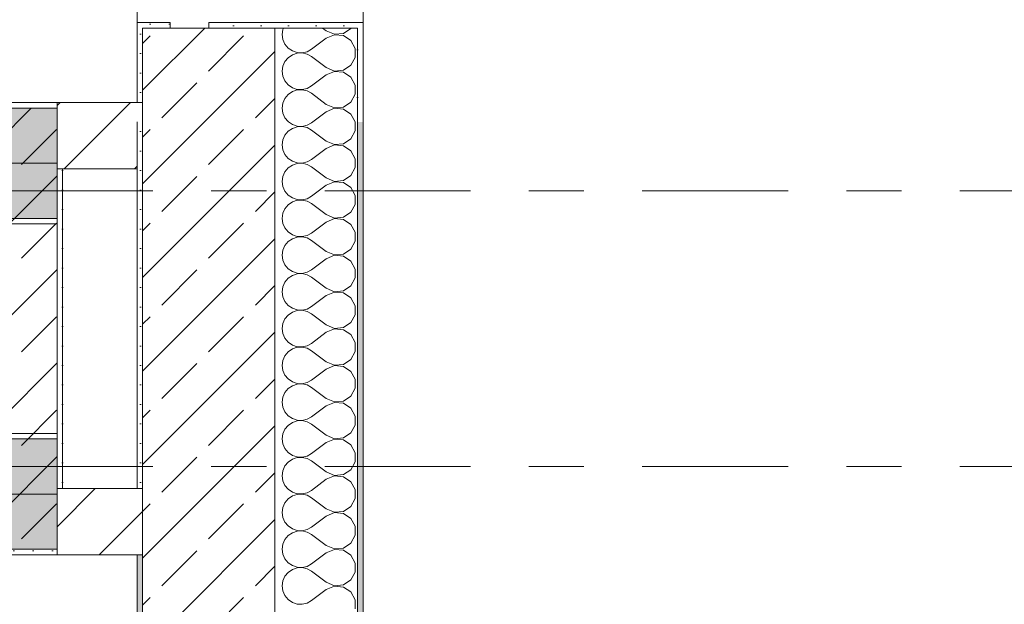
# Model space of a CAD drawing. Header units: metres. Extents: x -3.6 to 84.5, y -11 to 16.8.
# Tile 197 of 229: x 61.8 to 63.6, y 5.1 to 6.2. Entities that reach past the tile are written whole.
import ezdxf

# ---------------------------------------------------------------- set-up
doc = ezdxf.new("R2010")
doc.units = ezdxf.units.M
doc.header["$MEASUREMENT"] = 0
for name, pattern in [('Achse', [0.2, 0.1, -0.05, 0, -0.05]), ('Strichlinie doppelt', [0.546806, 0.264583, -0.105833, 0.070556, -0.105833]), ('Wipeout_Contour', [1, 0, -1])]:
    doc.linetypes.add(name, pattern=pattern)
for name, color, linetype in [('451 - Universal.Achsen Raster', 7, 'Continuous'), ('604 - Struktur.Wand Aussen', 7, 'Continuous'), ('605 - Struktur.Wand Innen', 7, 'Continuous'), ('607 - Struktur.Stütze', 7, 'Continuous'), ('608 - Struktur.Träger', 7, 'Continuous')]:
    doc.layers.add(name, color=color, linetype=linetype)
pattern_1 = [(45, (0, 0), (-0.08485281, 0.08485281), []), (45, (-0.04243, 0.04243), (-0.08485281, 0.08485281), [0.09, -0.03])]
pattern_2 = [(45, (0, 0), (-0.01767767, 0.01767767), [0, -0.025])]
pattern_3 = [(45, (0, 0), (-0.06363961, 0.06363961), [])]
pattern_4 = [(0, (0, 0), (0, 0.08660254), [0, -0.05]), (0, (0.025, 0.0433), (0, 0.08660254), [0, -0.05])]

# ---------------------------------------------------------------- blocks, each defined once
blk = doc.blocks.new('*X61')
at = {"layer": '604 - Struktur.Wand Aussen', "color": 7, "linetype": 'Continuous', "lineweight": 5}
for p, q in [((62.2896, 6.1424), (62.2884, 6.1333)), ((62.2884, 6.1333), (62.2896, 6.1242)), ((62.2908, 6.145), (62.2896, 6.1424)), ((62.3684, 6.14), (62.3617, 6.145)), ((62.3684, 6.14), (62.3833, 6.1337)), ((62.3833, 6.133), (62.3684, 6.1267)), ((62.3833, 6.1337), (62.3995, 6.1352)), ((62.3995, 6.1314), (62.3833, 6.133)), ((62.3995, 6.1352), (62.413, 6.1442)), ((62.413, 6.1224), (62.3995, 6.1314)), ((62.413, 6.1442), (62.4134, 6.145)), ((62.2896, 6.1242), (62.2933, 6.1158)), ((62.2933, 6.1158), (62.2992, 6.1087)), ((62.3684, 6.1267), (62.3417, 6.1067)), ((62.4207, 6.1081), (62.413, 6.1224)), ((62.2992, 6.1087), (62.3068, 6.1035)), ((62.3068, 6.0965), (62.2992, 6.0913)), ((62.3068, 6.1035), (62.3155, 6.1006)), ((62.3155, 6.0994), (62.3068, 6.0965)), ((62.3155, 6.1006), (62.3247, 6.1001)), ((62.3247, 6.0999), (62.3155, 6.0994)), ((62.3247, 6.1001), (62.3336, 6.1022)), ((62.3336, 6.0978), (62.3247, 6.0999)), ((62.3336, 6.1022), (62.3417, 6.1067)), ((62.3417, 6.0933), (62.3336, 6.0978)), ((62.3684, 6.0733), (62.3417, 6.0933)), ((62.4207, 6.0919), (62.4207, 6.1081)), ((62.2896, 6.0758), (62.2884, 6.0667)), ((62.2933, 6.0842), (62.2896, 6.0758)), ((62.2992, 6.0913), (62.2933, 6.0842)), ((62.3995, 6.0686), (62.413, 6.0776)), ((62.413, 6.0776), (62.4207, 6.0919)), ((62.2884, 6.0667), (62.2896, 6.0576)), ((62.2896, 6.0576), (62.2933, 6.0491)), ((62.3684, 6.06), (62.3417, 6.04)), ((62.3684, 6.0733), (62.3833, 6.067)), ((62.3833, 6.0663), (62.3684, 6.06)), ((62.3833, 6.067), (62.3995, 6.0686)), ((62.3995, 6.0648), (62.3833, 6.0663)), ((62.413, 6.0558), (62.3995, 6.0648)), ((62.2933, 6.0491), (62.2992, 6.0421)), ((62.2992, 6.0421), (62.3068, 6.0369)), ((62.3336, 6.0355), (62.3417, 6.04)), ((62.4207, 6.0415), (62.413, 6.0558)), ((62.4207, 6.0252), (62.4207, 6.0415)), ((62.2992, 6.0246), (62.2933, 6.0175)), ((62.3068, 6.0298), (62.2992, 6.0246)), ((62.3068, 6.0369), (62.3155, 6.0339)), ((62.3155, 6.0328), (62.3068, 6.0298)), ((62.3155, 6.0339), (62.3247, 6.0335)), ((62.3247, 6.0332), (62.3155, 6.0328)), ((62.3247, 6.0335), (62.3336, 6.0355)), ((62.3336, 6.0311), (62.3247, 6.0332)), ((62.3417, 6.0267), (62.3336, 6.0311)), ((62.3684, 6.0067), (62.3417, 6.0267)), ((62.413, 6.0109), (62.4207, 6.0252)), ((62.2896, 6.0091), (62.2884, 6)), ((62.2933, 6.0175), (62.2896, 6.0091)), ((62.3684, 6.0067), (62.3833, 6.0004)), ((62.3995, 6.0019), (62.413, 6.0109)), ((62.2884, 6), (62.2896, 5.9909)), ((62.2896, 5.9909), (62.2933, 5.9825)), ((62.3684, 5.9933), (62.3439, 5.975)), ((62.3833, 5.9996), (62.3684, 5.9933)), ((62.3833, 6.0004), (62.3995, 6.0019)), ((62.3995, 5.9981), (62.3833, 5.9996)), ((62.413, 5.9891), (62.3995, 5.9981)), ((62.4206, 5.975), (62.413, 5.9891)), ((62.2933, 5.9825), (62.2992, 5.9754)), ((62.2992, 5.9754), (62.2998, 5.975))]:
    blk.add_line(p, q, dxfattribs=at)
blk = doc.blocks.new('*X118')
at = {"layer": '604 - Struktur.Wand Aussen', "color": 7, "linetype": 'Continuous', "lineweight": 5}
for p, q in [((62.2998, 5.975), (62.3068, 5.9702)), ((62.3068, 5.9702), (62.3155, 5.9672)), ((62.3155, 5.9672), (62.3247, 5.9668)), ((62.3247, 5.9668), (62.3336, 5.9689)), ((62.3336, 5.9689), (62.3417, 5.9733)), ((62.3439, 5.975), (62.3417, 5.9733)), ((62.4207, 5.9748), (62.4206, 5.975)), ((62.4207, 5.9585), (62.4207, 5.9748)), ((62.2933, 5.9509), (62.2896, 5.9424)), ((62.2992, 5.9579), (62.2933, 5.9509)), ((62.3068, 5.9631), (62.2992, 5.9579)), ((62.3155, 5.9661), (62.3068, 5.9631)), ((62.3247, 5.9665), (62.3155, 5.9661)), ((62.3336, 5.9645), (62.3247, 5.9665)), ((62.3417, 5.96), (62.3336, 5.9645)), ((62.3684, 5.94), (62.3417, 5.96)), ((62.413, 5.9442), (62.4207, 5.9585)), ((62.2896, 5.9424), (62.2884, 5.9333)), ((62.2884, 5.9333), (62.2896, 5.9242)), ((62.3684, 5.94), (62.3833, 5.9337)), ((62.3833, 5.933), (62.3684, 5.9267)), ((62.3833, 5.9337), (62.3995, 5.9352)), ((62.3995, 5.9314), (62.3833, 5.933)), ((62.3995, 5.9352), (62.413, 5.9442)), ((62.413, 5.9224), (62.3995, 5.9314)), ((62.2896, 5.9242), (62.2933, 5.9158)), ((62.2933, 5.9158), (62.2992, 5.9087)), ((62.3684, 5.9267), (62.3417, 5.9067)), ((62.4207, 5.9081), (62.413, 5.9224)), ((62.2992, 5.9087), (62.3068, 5.9035)), ((62.3068, 5.8965), (62.2992, 5.8913)), ((62.3068, 5.9035), (62.3155, 5.9006)), ((62.3155, 5.8994), (62.3068, 5.8965)), ((62.3155, 5.9006), (62.3247, 5.9001)), ((62.3247, 5.8999), (62.3155, 5.8994)), ((62.3247, 5.9001), (62.3336, 5.9022)), ((62.3336, 5.8978), (62.3247, 5.8999)), ((62.3336, 5.9022), (62.3417, 5.9067)), ((62.3417, 5.8933), (62.3336, 5.8978)), ((62.4207, 5.8919), (62.4207, 5.9081)), ((62.2933, 5.8842), (62.2896, 5.8758)), ((62.2992, 5.8913), (62.2933, 5.8842)), ((62.3684, 5.8733), (62.3417, 5.8933)), ((62.3995, 5.8686), (62.413, 5.8776)), ((62.413, 5.8776), (62.4207, 5.8919)), ((62.2896, 5.8758), (62.2884, 5.8667)), ((62.2884, 5.8667), (62.2896, 5.8576)), ((62.3684, 5.86), (62.3417, 5.84)), ((62.3684, 5.8733), (62.3833, 5.867)), ((62.3833, 5.8663), (62.3684, 5.86)), ((62.3833, 5.867), (62.3995, 5.8686)), ((62.3995, 5.8648), (62.3833, 5.8663)), ((62.413, 5.8558), (62.3995, 5.8648)), ((62.2896, 5.8576), (62.2933, 5.8491)), ((62.2933, 5.8491), (62.2992, 5.8421)), ((62.2992, 5.8421), (62.3068, 5.8369)), ((62.4207, 5.8415), (62.413, 5.8558)), ((62.2992, 5.8246), (62.2933, 5.8175)), ((62.3068, 5.8298), (62.2992, 5.8246)), ((62.3068, 5.8369), (62.3155, 5.8339)), ((62.3155, 5.8328), (62.3068, 5.8298)), ((62.3155, 5.8339), (62.3247, 5.8335)), ((62.3247, 5.8332), (62.3155, 5.8328)), ((62.3247, 5.8335), (62.3336, 5.8355)), ((62.3336, 5.8311), (62.3247, 5.8332)), ((62.3336, 5.8355), (62.3417, 5.84)), ((62.3417, 5.8267), (62.3336, 5.8311)), ((62.3684, 5.8067), (62.3417, 5.8267)), ((62.413, 5.8109), (62.4207, 5.8252)), ((62.4207, 5.8252), (62.4207, 5.8415)), ((62.2896, 5.8091), (62.2884, 5.8)), ((62.2933, 5.8175), (62.2896, 5.8091)), ((62.3684, 5.8067), (62.3833, 5.8004)), ((62.3995, 5.8019), (62.413, 5.8109)), ((62.2884, 5.8), (62.2896, 5.7909)), ((62.2896, 5.7909), (62.2933, 5.7825)), ((62.3684, 5.7933), (62.3417, 5.7733)), ((62.3833, 5.7996), (62.3684, 5.7933)), ((62.3833, 5.8004), (62.3995, 5.8019)), ((62.3995, 5.7981), (62.3833, 5.7996)), ((62.413, 5.7891), (62.3995, 5.7981)), ((62.4207, 5.7748), (62.413, 5.7891)), ((62.2933, 5.7825), (62.2992, 5.7754)), ((62.2992, 5.7754), (62.3068, 5.7702)), ((62.3336, 5.7689), (62.3417, 5.7733)), ((62.4207, 5.7585), (62.4207, 5.7748)), ((62.2992, 5.7579), (62.2933, 5.7509)), ((62.3068, 5.7631), (62.2992, 5.7579)), ((62.3068, 5.7702), (62.3155, 5.7672)), ((62.3155, 5.7661), (62.3068, 5.7631)), ((62.3155, 5.7672), (62.3247, 5.7668)), ((62.3247, 5.7665), (62.3155, 5.7661)), ((62.3247, 5.7668), (62.3336, 5.7689)), ((62.3336, 5.7645), (62.3247, 5.7665)), ((62.3417, 5.76), (62.3336, 5.7645)), ((62.3684, 5.74), (62.3417, 5.76)), ((62.413, 5.7442), (62.4207, 5.7585)), ((62.2896, 5.7424), (62.2884, 5.7333)), ((62.2933, 5.7509), (62.2896, 5.7424)), ((62.3684, 5.74), (62.3833, 5.7337)), ((62.3833, 5.7337), (62.3995, 5.7352)), ((62.3995, 5.7352), (62.413, 5.7442)), ((62.2884, 5.7333), (62.2896, 5.7242)), ((62.2896, 5.7242), (62.2933, 5.7158)), ((62.3684, 5.7267), (62.3417, 5.7067)), ((62.3833, 5.733), (62.3684, 5.7267)), ((62.3995, 5.7314), (62.3833, 5.733)), ((62.413, 5.7224), (62.3995, 5.7314)), ((62.4207, 5.7081), (62.413, 5.7224)), ((62.2933, 5.7158), (62.2992, 5.7087)), ((62.2992, 5.7087), (62.3068, 5.7035)), ((62.3068, 5.7035), (62.3155, 5.7006)), ((62.3155, 5.6994), (62.3068, 5.6965)), ((62.3155, 5.7006), (62.3247, 5.7001)), ((62.3247, 5.6999), (62.3155, 5.6994)), ((62.3247, 5.7001), (62.3336, 5.7022)), ((62.3336, 5.6978), (62.3247, 5.6999)), ((62.3336, 5.7022), (62.3417, 5.7067)), ((62.4207, 5.6919), (62.4207, 5.7081)), ((62.2933, 5.6842), (62.2896, 5.6758)), ((62.2992, 5.6913), (62.2933, 5.6842)), ((62.3068, 5.6965), (62.2992, 5.6913)), ((62.3417, 5.6933), (62.3336, 5.6978)), ((62.3684, 5.6733), (62.3417, 5.6933)), ((62.413, 5.6776), (62.4207, 5.6919)), ((62.2896, 5.6758), (62.2884, 5.6667)), ((62.2884, 5.6667), (62.2896, 5.6576)), ((62.3684, 5.6733), (62.3833, 5.667)), ((62.3833, 5.6663), (62.3684, 5.66)), ((62.3833, 5.667), (62.3995, 5.6686)), ((62.3995, 5.6648), (62.3833, 5.6663)), ((62.3995, 5.6686), (62.413, 5.6776)), ((62.413, 5.6558), (62.3995, 5.6648)), ((62.2896, 5.6576), (62.2933, 5.6491)), ((62.2933, 5.6491), (62.2992, 5.6421)), ((62.3684, 5.66), (62.3417, 5.64)), ((62.4207, 5.6415), (62.413, 5.6558)), ((62.2992, 5.6421), (62.3068, 5.6369)), ((62.3068, 5.6298), (62.2992, 5.6246)), ((62.3068, 5.6369), (62.3155, 5.6339)), ((62.3155, 5.6328), (62.3068, 5.6298)), ((62.3155, 5.6339), (62.3247, 5.6335)), ((62.3247, 5.6332), (62.3155, 5.6328)), ((62.3247, 5.6335), (62.3336, 5.6355)), ((62.3336, 5.6311), (62.3247, 5.6332)), ((62.3336, 5.6355), (62.3417, 5.64)), ((62.3417, 5.6267), (62.3336, 5.6311)), ((62.4207, 5.6252), (62.4207, 5.6415)), ((62.2933, 5.6175), (62.2896, 5.6091)), ((62.2992, 5.6246), (62.2933, 5.6175)), ((62.3684, 5.6067), (62.3417, 5.6267)), ((62.3995, 5.6019), (62.413, 5.6109)), ((62.413, 5.6109), (62.4207, 5.6252)), ((62.2896, 5.6091), (62.2884, 5.6)), ((62.2884, 5.6), (62.2896, 5.5909)), ((62.3684, 5.5933), (62.3417, 5.5733)), ((62.3684, 5.6067), (62.3833, 5.6004)), ((62.3833, 5.5996), (62.3684, 5.5933)), ((62.3833, 5.6004), (62.3995, 5.6019)), ((62.3995, 5.5981), (62.3833, 5.5996)), ((62.413, 5.5891), (62.3995, 5.5981)), ((62.2896, 5.5909), (62.2933, 5.5825)), ((62.2933, 5.5825), (62.2992, 5.5754)), ((62.2992, 5.5754), (62.3068, 5.5702)), ((62.4207, 5.5748), (62.413, 5.5891)), ((62.4207, 5.5585), (62.4207, 5.5748)), ((62.2992, 5.5579), (62.2933, 5.5509)), ((62.3068, 5.5631), (62.2992, 5.5579)), ((62.3068, 5.5702), (62.3155, 5.5672)), ((62.3155, 5.5661), (62.3068, 5.5631)), ((62.3155, 5.5672), (62.3247, 5.5668)), ((62.3247, 5.5665), (62.3155, 5.5661)), ((62.3247, 5.5668), (62.3336, 5.5689)), ((62.3336, 5.5645), (62.3247, 5.5665)), ((62.3336, 5.5689), (62.3417, 5.5733)), ((62.3417, 5.56), (62.3336, 5.5645)), ((62.3684, 5.54), (62.3417, 5.56)), ((62.413, 5.5442), (62.4207, 5.5585)), ((62.2896, 5.5424), (62.2884, 5.5333)), ((62.2933, 5.5509), (62.2896, 5.5424)), ((62.3684, 5.54), (62.3833, 5.5337)), ((62.3995, 5.5352), (62.413, 5.5442)), ((62.2884, 5.5333), (62.2896, 5.5242)), ((62.2896, 5.5242), (62.2933, 5.5158)), ((62.3684, 5.5267), (62.3417, 5.5067)), ((62.3833, 5.533), (62.3684, 5.5267)), ((62.3833, 5.5337), (62.3995, 5.5352)), ((62.3995, 5.5314), (62.3833, 5.533)), ((62.413, 5.5224), (62.3995, 5.5314)), ((62.4207, 5.5081), (62.413, 5.5224)), ((62.2933, 5.5158), (62.2992, 5.5087)), ((62.2992, 5.5087), (62.3068, 5.5035)), ((62.3068, 5.5035), (62.3155, 5.5006)), ((62.3336, 5.5022), (62.3417, 5.5067)), ((62.4207, 5.4919), (62.4207, 5.5081)), ((62.2992, 5.4913), (62.2933, 5.4842)), ((62.3068, 5.4965), (62.2992, 5.4913)), ((62.3155, 5.4994), (62.3068, 5.4965)), ((62.3155, 5.5006), (62.3247, 5.5001)), ((62.3247, 5.4999), (62.3155, 5.4994)), ((62.3247, 5.5001), (62.3336, 5.5022)), ((62.3336, 5.4978), (62.3247, 5.4999)), ((62.3417, 5.4933), (62.3336, 5.4978)), ((62.3684, 5.4733), (62.3417, 5.4933)), ((62.413, 5.4776), (62.4207, 5.4919)), ((62.2896, 5.4758), (62.2884, 5.4667)), ((62.2884, 5.4667), (62.2896, 5.4576)), ((62.2933, 5.4842), (62.2896, 5.4758)), ((62.3684, 5.4733), (62.3833, 5.467)), ((62.3833, 5.467), (62.3995, 5.4686)), ((62.3995, 5.4686), (62.413, 5.4776)), ((62.2896, 5.4576), (62.2933, 5.4491)), ((62.2933, 5.4491), (62.2992, 5.4421)), ((62.3684, 5.46), (62.3417, 5.44)), ((62.3833, 5.4663), (62.3684, 5.46)), ((62.3995, 5.4648), (62.3833, 5.4663)), ((62.413, 5.4558), (62.3995, 5.4648)), ((62.4207, 5.4415), (62.413, 5.4558)), ((62.2992, 5.4421), (62.3068, 5.4369)), ((62.3068, 5.4369), (62.3155, 5.4339)), ((62.3155, 5.4328), (62.3068, 5.4298)), ((62.3155, 5.4339), (62.3247, 5.4335)), ((62.3247, 5.4332), (62.3155, 5.4328)), ((62.3247, 5.4335), (62.3336, 5.4355)), ((62.3336, 5.4311), (62.3247, 5.4332)), ((62.3336, 5.4355), (62.3417, 5.44)), ((62.3417, 5.4267), (62.3336, 5.4311)), ((62.4207, 5.4252), (62.4207, 5.4415)), ((62.2933, 5.4175), (62.2896, 5.4091)), ((62.2992, 5.4246), (62.2933, 5.4175)), ((62.3068, 5.4298), (62.2992, 5.4246)), ((62.3684, 5.4067), (62.3417, 5.4267)), ((62.413, 5.4109), (62.4207, 5.4252)), ((62.2896, 5.4091), (62.2884, 5.4)), ((62.2884, 5.4), (62.2896, 5.3909)), ((62.3684, 5.4067), (62.3833, 5.4004)), ((62.3833, 5.3996), (62.3684, 5.3933)), ((62.3833, 5.4004), (62.3995, 5.4019)), ((62.3995, 5.3981), (62.3833, 5.3996)), ((62.3995, 5.4019), (62.413, 5.4109)), ((62.413, 5.3891), (62.3995, 5.3981)), ((62.2896, 5.3909), (62.2933, 5.3825)), ((62.2933, 5.3825), (62.2992, 5.3754)), ((62.3684, 5.3933), (62.3417, 5.3733)), ((62.4207, 5.3748), (62.413, 5.3891)), ((62.2992, 5.3754), (62.3068, 5.3702)), ((62.3068, 5.3631), (62.2992, 5.3579)), ((62.3068, 5.3702), (62.3155, 5.3672)), ((62.3155, 5.3661), (62.3068, 5.3631)), ((62.3155, 5.3672), (62.3247, 5.3668)), ((62.3247, 5.3665), (62.3155, 5.3661)), ((62.3247, 5.3668), (62.3336, 5.3689)), ((62.3336, 5.3645), (62.3247, 5.3665)), ((62.3336, 5.3689), (62.3417, 5.3733)), ((62.3417, 5.36), (62.3336, 5.3645)), ((62.3684, 5.34), (62.3417, 5.36)), ((62.4207, 5.3585), (62.4207, 5.3748)), ((62.2896, 5.3424), (62.2884, 5.3333)), ((62.2933, 5.3509), (62.2896, 5.3424)), ((62.2992, 5.3579), (62.2933, 5.3509)), ((62.3995, 5.3352), (62.413, 5.3442)), ((62.413, 5.3442), (62.4207, 5.3585)), ((62.2884, 5.3333), (62.2896, 5.3242)), ((62.2896, 5.3242), (62.2933, 5.3158)), ((62.3684, 5.3267), (62.3417, 5.3067)), ((62.3684, 5.34), (62.3833, 5.3337)), ((62.3833, 5.333), (62.3684, 5.3267)), ((62.3833, 5.3337), (62.3995, 5.3352)), ((62.3995, 5.3314), (62.3833, 5.333)), ((62.413, 5.3224), (62.3995, 5.3314)), ((62.2933, 5.3158), (62.2992, 5.3087)), ((62.2992, 5.3087), (62.3068, 5.3035)), ((62.3336, 5.3022), (62.3417, 5.3067)), ((62.4207, 5.3081), (62.413, 5.3224)), ((62.4207, 5.2919), (62.4207, 5.3081)), ((62.2992, 5.2913), (62.2933, 5.2842)), ((62.3068, 5.2965), (62.2992, 5.2913)), ((62.3068, 5.3035), (62.3155, 5.3006)), ((62.3155, 5.2994), (62.3068, 5.2965)), ((62.3155, 5.3006), (62.3247, 5.3001)), ((62.3247, 5.2999), (62.3155, 5.2994)), ((62.3247, 5.3001), (62.3336, 5.3022)), ((62.3336, 5.2978), (62.3247, 5.2999)), ((62.3417, 5.2933), (62.3336, 5.2978)), ((62.3684, 5.2733), (62.3417, 5.2933)), ((62.413, 5.2776), (62.4207, 5.2919)), ((62.2896, 5.2758), (62.2884, 5.2667)), ((62.2933, 5.2842), (62.2896, 5.2758)), ((62.3684, 5.2733), (62.3833, 5.267)), ((62.3995, 5.2686), (62.413, 5.2776)), ((62.2884, 5.2667), (62.2896, 5.2576)), ((62.2896, 5.2576), (62.2933, 5.2491)), ((62.3684, 5.26), (62.3417, 5.24)), ((62.3833, 5.2663), (62.3684, 5.26)), ((62.3833, 5.267), (62.3995, 5.2686)), ((62.3995, 5.2648), (62.3833, 5.2663)), ((62.413, 5.2558), (62.3995, 5.2648)), ((62.4207, 5.2415), (62.413, 5.2558)), ((62.2933, 5.2491), (62.2992, 5.2421)), ((62.2992, 5.2421), (62.3068, 5.2369)), ((62.3068, 5.2369), (62.3155, 5.2339)), ((62.3247, 5.2335), (62.3336, 5.2355)), ((62.3336, 5.2355), (62.3417, 5.24)), ((62.4207, 5.2252), (62.4207, 5.2415)), ((62.2933, 5.2175), (62.2896, 5.2091)), ((62.2992, 5.2246), (62.2933, 5.2175)), ((62.3068, 5.2298), (62.2992, 5.2246)), ((62.3155, 5.2328), (62.3068, 5.2298)), ((62.3155, 5.2339), (62.3247, 5.2335)), ((62.3247, 5.2332), (62.3155, 5.2328)), ((62.3336, 5.2311), (62.3247, 5.2332)), ((62.3417, 5.2267), (62.3336, 5.2311)), ((62.3684, 5.2067), (62.3417, 5.2267)), ((62.413, 5.2109), (62.4207, 5.2252)), ((62.2896, 5.2091), (62.2884, 5.2)), ((62.2884, 5.2), (62.2896, 5.1909)), ((62.3684, 5.2067), (62.3833, 5.2004)), ((62.3833, 5.1996), (62.3684, 5.1933)), ((62.3833, 5.2004), (62.3995, 5.2019)), ((62.3995, 5.1981), (62.3833, 5.1996)), ((62.3995, 5.2019), (62.413, 5.2109)), ((62.2896, 5.1909), (62.2933, 5.1825)), ((62.2933, 5.1825), (62.2992, 5.1754)), ((62.3684, 5.1933), (62.3417, 5.1733)), ((62.413, 5.1891), (62.3995, 5.1981)), ((62.4207, 5.1748), (62.413, 5.1891)), ((62.2992, 5.1754), (62.3068, 5.1702)), ((62.3068, 5.1631), (62.2992, 5.1579)), ((62.3068, 5.1702), (62.3155, 5.1672)), ((62.3155, 5.1661), (62.3068, 5.1631)), ((62.3155, 5.1672), (62.3247, 5.1668)), ((62.3247, 5.1665), (62.3155, 5.1661)), ((62.3247, 5.1668), (62.3336, 5.1689)), ((62.3336, 5.1645), (62.3247, 5.1665)), ((62.3336, 5.1689), (62.3417, 5.1733)), ((62.3417, 5.16), (62.3336, 5.1645)), ((62.4207, 5.1585), (62.4207, 5.1748)), ((62.2933, 5.1509), (62.2896, 5.1424)), ((62.2992, 5.1579), (62.2933, 5.1509)), ((62.3684, 5.14), (62.3417, 5.16)), ((62.413, 5.1442), (62.4207, 5.1585)), ((62.2896, 5.1424), (62.2884, 5.1333)), ((62.2884, 5.1333), (62.2896, 5.1242)), ((62.3684, 5.14), (62.3833, 5.1337)), ((62.3833, 5.133), (62.3684, 5.1267)), ((62.3833, 5.1337), (62.3995, 5.1352)), ((62.3995, 5.1314), (62.3833, 5.133)), ((62.3995, 5.1352), (62.413, 5.1442)), ((62.413, 5.1224), (62.3995, 5.1314)), ((62.2896, 5.1242), (62.2933, 5.1158)), ((62.2933, 5.1158), (62.2992, 5.1087)), ((62.3684, 5.1267), (62.3417, 5.1067)), ((62.4207, 5.1081), (62.413, 5.1224)), ((62.2992, 5.1087), (62.3068, 5.1035)), ((62.3068, 5.1035), (62.3155, 5.1006)), ((62.3155, 5.1006), (62.3247, 5.1001)), ((62.3247, 5.1001), (62.3336, 5.1022)), ((62.3336, 5.1022), (62.3417, 5.1067)), ((62.4207, 5.0919), (62.4207, 5.1081))]:
    blk.add_line(p, q, dxfattribs=at)

msp = doc.modelspace()

# ---------------------------------------------------------------- hatches: boundary and pattern name
at = {"layer": '604 - Struktur.Wand Aussen', "linetype": 'Continuous', "lineweight": 0, "true_color": 0x000000}
h = msp.add_hatch(dxfattribs=at)
h.set_pattern_fill('Gips_0001', color=18, style=0, pattern_type=2)
h.set_pattern_definition(pattern_2)
h.paths.add_polyline_path([(62.025, 6.145), (62.035, 6.145), (62.085, 6.145), (62.085, 6.155), (62.025, 6.155)])
h = msp.add_hatch(dxfattribs=at)
h.set_pattern_fill('Verputz_0001', color=18, style=0, pattern_type=2)
h.set_pattern_definition(pattern_4)
h.paths.add_polyline_path([(62.435, 6.155), (62.155, 6.155), (62.155, 6.145), (62.425, 6.145), (62.435, 6.145)])
h = msp.add_hatch(dxfattribs=at)
h.set_pattern_fill('Verputz_0001', color=18, style=0, pattern_type=2)
h.set_pattern_definition(pattern_4)
h.paths.add_polyline_path([(62.435, 6.145), (62.425, 6.145), (62.425, 5.975), (62.435, 5.975)])
h = msp.add_hatch(dxfattribs=at)
h.set_pattern_fill('Verputz_0001', color=18, style=0, pattern_type=2)
h.set_pattern_definition(pattern_4)
h.paths.add_polyline_path([(62.435, 5.975), (62.425, 5.975), (62.425, -0.145), (62.435, -0.145)])
at = {"layer": '607 - Struktur.Stütze', "linetype": 'Continuous', "lineweight": 0, "true_color": 0x000000}
h = msp.add_hatch(dxfattribs=at)
h.set_pattern_fill('Gips_0001', color=18, style=0, pattern_type=2)
h.set_pattern_definition(pattern_2)
h.paths.add_polyline_path([(61.88, 6.01), (61.57, 6.01), (61.57, 5.19), (61.88, 5.19), (61.88, 5.2), (61.58, 5.2), (61.58, 6), (61.88, 6)])
h = msp.add_hatch(dxfattribs=at)
h.set_pattern_fill('Beton__Stahlbeton_0001', color=18, style=0, pattern_type=2)
h.set_pattern_definition(pattern_1)
h.paths.add_polyline_path([(61.58, 5.2), (61.88, 5.2), (61.88, 6), (61.58, 6)])
h = msp.add_hatch(dxfattribs=at)
h.set_pattern_fill('Gips_0001', color=18, style=0, pattern_type=2)
h.set_pattern_definition(pattern_2)
h.paths.add_polyline_path([(61.88, 5.31), (61.89, 5.31), (61.89, 5.89), (61.88, 5.89)])

# ---------------------------------------------------------------- linework, layer by layer
at = {"layer": '451 - Universal.Achsen Raster', "color": 160, "linetype": 'Strichlinie doppelt', "lineweight": 9, "true_color": 0x3232ff}
for p, q in [((64.935, 5.85), (-3.175, 5.85)), ((64.935, 5.35), (-3.175, 5.35))]:
    msp.add_line(p, q, dxfattribs=at)
at = {"layer": '604 - Struktur.Wand Aussen', "color": 7, "linetype": 'Continuous', "lineweight": 13}
for p, q in [((62.025, 7.925), (62.025, 6.155)), ((62.435, 6.155), (62.435, 7.925)), ((62.035, 6.145), (62.085, 6.145)), ((62.155, 6.145), (62.085, 6.145)), ((62.275, 5.975), (62.275, 6.145)), ((62.275, 0.245), (62.275, 5.975))]:
    msp.add_line(p, q, dxfattribs=at)
at = {"layer": '604 - Struktur.Wand Aussen', "color": 7, "linetype": 'Continuous', "lineweight": 5}
for p, q in [((62.085, 6.155), (62.025, 6.155)), ((62.025, 6.145), (62.025, 6.155)), ((62.085, 6.145), (62.085, 6.155)), ((62.155, 6.155), (62.435, 6.155)), ((62.155, 6.145), (62.155, 6.155)), ((62.435, 6.145), (62.435, 6.155)), ((62.425, 6.145), (62.155, 6.145)), ((62.425, 5.975), (62.425, 6.145)), ((62.425, -0.005), (62.425, 5.975))]:
    msp.add_line(p, q, dxfattribs=at)
at = {"layer": '604 - Struktur.Wand Aussen', "color": 7, "linetype": 'Continuous', "lineweight": 5, "flags": 128}
for points in [[(62.435, 5.975), (62.435, 6.145)], [(62.435, -0.145), (62.435, 5.975)]]:
    msp.add_lwpolyline(points, dxfattribs=at)
at = {"layer": '607 - Struktur.Stütze', "color": 7, "linetype": 'Continuous', "lineweight": 5, "flags": 128}
for points in [[(61.88, 6.01), (61.57, 6.01), (61.57, 5.19), (61.88, 5.19)], [(61.89, 5.31), (61.89, 5.89)]]:
    msp.add_lwpolyline(points, dxfattribs=at)
at = {"layer": '607 - Struktur.Stütze', "color": 7, "linetype": 'Continuous', "lineweight": 13, "flags": 128}
msp.add_lwpolyline([(61.58, 5.2), (61.88, 5.2), (61.88, 6), (61.58, 6)], close=True, dxfattribs=at)
at = {"layer": '608 - Struktur.Träger', "color": 7, "linetype": 'Continuous', "lineweight": 13}
for p, q in [((0.38, 5.79), (61.88, 5.79)), ((0.38, 5.41), (61.88, 5.41)), ((61.88, 5.4), (61.57, 5.4))]:
    msp.add_line(p, q, dxfattribs=at)
at = {"layer": '608 - Struktur.Träger', "color": 7, "linetype": 'Continuous', "lineweight": 13, "flags": 128}
msp.add_lwpolyline([(61.88, 5.8), (61.57, 5.8), (58.205, 5.8), (58.065, 5.8), (54.69, 5.8), (54.37, 5.8), (51.005, 5.8), (50.86, 5.8), (47.49, 5.8), (47.17, 5.8)], dxfattribs=at)

# ---------------------------------------------------------------- block references
at = {"layer": '604 - Struktur.Wand Aussen', "color": 7, "lineweight": 18}
for name in ['*X61', '*X118']:
    msp.add_blockref(name, (0, 0), dxfattribs=at)

# ---------------------------------------------------------------- wipeouts: each hides what was drawn before it
at = {"color": 254, "linetype": 'Wipeout_Contour', "lineweight": 0, "ltscale": 249.2832}
msp.add_wipeout([(62.025, 6.01), (62.025, 5.975), (62.035, 5.975), (62.035, 6.01)], dxfattribs=at).dxf.layer = '605 - Struktur.Wand Innen'
at = {"color": 254, "linetype": 'Wipeout_Contour', "lineweight": 0, "ltscale": 249.015162}
msp.add_wipeout([(62.025, 5.31), (62.025, 5.19), (62.035, 5.19), (62.035, 5.31)], dxfattribs=at).dxf.layer = '605 - Struktur.Wand Innen'

# ---------------------------------------------------------------- next in the draw order: hatches: boundary and pattern name
at = {"layer": '604 - Struktur.Wand Aussen', "linetype": 'Continuous', "lineweight": 0, "true_color": 0x000000}
h = msp.add_hatch(dxfattribs=at)
h.set_pattern_fill('Beton__Stahlbeton_0001', color=18, style=0, pattern_type=2)
h.set_pattern_definition(pattern_1)
h.paths.add_polyline_path([(62.035, 6.145), (62.035, 5.975), (62.275, 5.975), (62.275, 6.145), (62.155, 6.145), (62.085, 6.145)])
h = msp.add_hatch(dxfattribs=at)
h.set_pattern_fill('Beton__Stahlbeton_0001', color=18, style=0, pattern_type=2)
h.set_pattern_definition(pattern_1)
h.paths.add_polyline_path([(62.275, 0.245), (62.275, 5.975), (62.035, 5.975), (62.035, 0.245)])
at = {"layer": '605 - Struktur.Wand Innen', "linetype": 'Continuous', "lineweight": 0, "true_color": 0x000000}
h = msp.add_hatch(dxfattribs=at)
h.set_pattern_fill('MW_Ziegel_0001', color=18, style=0, pattern_type=2)
h.set_pattern_definition(pattern_3)
h.paths.add_polyline_path([(62.025, 6.01), (62.025, 5.975), (62.035, 5.975), (62.035, 6.01)])
h = msp.add_hatch(dxfattribs=at)
h.set_pattern_fill('MW_Ziegel_0001', color=18, style=0, pattern_type=2)
h.set_pattern_definition(pattern_3)
h.paths.add_polyline_path([(62.025, 5.31), (62.025, 5.19), (62.035, 5.19), (62.035, 5.31)])

# ---------------------------------------------------------------- next in the draw order: linework, layer by layer
at = {"layer": '604 - Struktur.Wand Aussen', "color": 7, "linetype": 'Continuous', "lineweight": 13}
for p, q in [((62.035, 6.145), (62.035, 6.01)), ((62.035, 5.975), (62.035, 6.01)), ((62.035, 5.975), (62.035, 6.01)), ((62.035, 5.975), (62.035, 5.31)), ((62.035, 5.19), (62.035, 5.31)), ((62.035, 5.19), (62.035, 5.31)), ((62.035, 5.19), (62.035, 0.71))]:
    msp.add_line(p, q, dxfattribs=at)

# ---------------------------------------------------------------- next in the draw order: wipeouts: each hides what was drawn before it
at = {"color": 254, "linetype": 'Wipeout_Contour', "lineweight": 0, "ltscale": 248.958034}
msp.add_wipeout([(61.88, 5.89), (62.025, 5.89), (62.025, 6.01), (61.88, 6.01)], dxfattribs=at).dxf.layer = '605 - Struktur.Wand Innen'
at = {"color": 254, "linetype": 'Wipeout_Contour', "lineweight": 0, "ltscale": 248.706025}
msp.add_wipeout([(61.88, 5.19), (62.025, 5.19), (62.025, 5.31), (61.88, 5.31)], dxfattribs=at).dxf.layer = '605 - Struktur.Wand Innen'

# ---------------------------------------------------------------- next in the draw order: hatches: boundary and pattern name
at = {"layer": '604 - Struktur.Wand Aussen', "linetype": 'Continuous', "lineweight": 0, "true_color": 0x000000}
h = msp.add_hatch(dxfattribs=at)
h.set_pattern_fill('Gips_0001', color=18, style=0, pattern_type=2)
h.set_pattern_definition(pattern_2)
h.paths.add_polyline_path([(62.025, 6.01), (62.035, 6.01), (62.035, 6.145), (62.025, 6.145)])
h = msp.add_hatch(dxfattribs=at)
h.set_pattern_fill('Gips_0001', color=18, style=0, pattern_type=2)
h.set_pattern_definition(pattern_2)
h.paths.add_polyline_path([(62.035, 5.31), (62.035, 5.975), (62.025, 5.975), (62.025, 5.31)])
h = msp.add_hatch(dxfattribs=at)
h.set_pattern_fill('Gips_0001', color=18, style=0, pattern_type=2)
h.set_pattern_definition(pattern_2)
h.paths.add_polyline_path([(62.025, 5.19), (62.025, 0.71), (62.035, 0.71), (62.035, 5.19)])
at = {"layer": '605 - Struktur.Wand Innen', "linetype": 'Continuous', "lineweight": 0, "true_color": 0x000000}
h = msp.add_hatch(dxfattribs=at)
h.set_pattern_fill('MW_Ziegel_0001', color=18, style=0, pattern_type=2)
h.set_pattern_definition(pattern_3)
h.paths.add_polyline_path([(61.88, 5.89), (62.025, 5.89), (62.025, 6.01), (61.88, 6.01)])
h = msp.add_hatch(dxfattribs=at)
h.set_pattern_fill('MW_Ziegel_0001', color=18, style=0, pattern_type=2)
h.set_pattern_definition(pattern_3)
h.paths.add_polyline_path([(61.88, 5.19), (62.025, 5.19), (62.025, 5.31), (61.88, 5.31)])
at = {"layer": '608 - Struktur.Träger', "linetype": 'Continuous', "lineweight": 0, "true_color": 0x000000}
h = msp.add_hatch(dxfattribs=at)
h.set_pattern_fill('Beton__Stahlbeton_0001', color=18, style=0, pattern_type=2)
h.set_pattern_definition(pattern_1)
h.paths.add_polyline_path([(0.69, 6), (0.38, 6), (0.38, 5.8), (0.69, 5.8), (4.025, 5.8), (4.21, 5.8), (7.57, 5.8), (7.89, 5.8), (11.17, 5.8), (11.49, 5.8), (14.85, 5.8), (15.005, 5.8), (18.37, 5.8), (18.69, 5.8), (22.03, 5.8), (22.19, 5.8), (25.57, 5.8), (25.89, 5.8), (32.77, 5.8), (33.09, 5.8), (36.455, 5.8), (36.605, 5.8), (39.97, 5.8), (40.29, 5.8), (47.17, 5.8), (47.49, 5.8), (50.86, 5.8), (51.005, 5.8), (54.37, 5.8), (54.69, 5.8), (58.065, 5.8), (58.205, 5.8), (61.57, 5.8), (61.88, 5.8), (61.88, 6), (61.57, 6), (54.69, 6), (54.37, 6), (51, 6), (50.935, 6), (47.49, 6), (47.17, 6), (40.29, 6), (39.97, 6), (33.09, 6), (32.77, 6), (25.89, 6), (25.57, 6), (18.69, 6), (18.37, 6), (14.9575, 6), (14.8925, 6), (11.49, 6), (11.17, 6), (7.89, 6), (7.57, 6)])
h = msp.add_hatch(dxfattribs=at)
h.set_pattern_fill('Beton__Stahlbeton_0001', color=18, style=0, pattern_type=2)
h.set_pattern_definition(pattern_1)
h.paths.add_polyline_path([(0.69, 5.4), (0.38, 5.4), (0.38, 5.2), (0.69, 5.2), (4.025, 5.2), (4.21, 5.2), (7.57, 5.2), (7.89, 5.2), (11.17, 5.2), (11.49, 5.2), (14.85, 5.2), (15.005, 5.2), (18.37, 5.2), (18.69, 5.2), (22.03, 5.2), (22.19, 5.2), (25.57, 5.2), (25.89, 5.2), (29.26, 5.2), (29.41, 5.2), (32.77, 5.2), (33.09, 5.2), (36.455, 5.2), (36.605, 5.2), (39.97, 5.2), (40.29, 5.2), (47.17, 5.2), (47.49, 5.2), (50.86, 5.2), (51.005, 5.2), (54.37, 5.2), (54.69, 5.2), (58.065, 5.2), (58.205, 5.2), (61.57, 5.2), (61.88, 5.2), (61.88, 5.4), (61.57, 5.4), (58.205, 5.4), (58.065, 5.4), (54.69, 5.4), (54.37, 5.4), (51.005, 5.4), (50.86, 5.4), (47.49, 5.4), (47.17, 5.4), (40.29, 5.4), (39.97, 5.4), (36.605, 5.4), (36.455, 5.4), (33.09, 5.4), (32.77, 5.4), (29.41, 5.4), (29.26, 5.4), (25.89, 5.4), (25.57, 5.4), (22.19, 5.4), (22.03, 5.4), (18.69, 5.4), (18.37, 5.4), (15.005, 5.4), (14.85, 5.4), (11.49, 5.4), (11.17, 5.4), (7.89, 5.4), (7.57, 5.4), (4.21, 5.4), (4.025, 5.4)])

# ---------------------------------------------------------------- next in the draw order: linework, layer by layer
at = {"layer": '604 - Struktur.Wand Aussen', "color": 7, "linetype": 'Continuous', "lineweight": 18}
for p, q in [((62.035, 6.01), (62.025, 6.01)), ((62.035, 6.01), (62.025, 6.01)), ((62.035, 5.31), (62.025, 5.31)), ((62.035, 5.31), (62.025, 5.31)), ((62.025, 5.19), (62.035, 5.19)), ((62.025, 5.19), (62.035, 5.19))]:
    msp.add_line(p, q, dxfattribs=at)
at = {"layer": '604 - Struktur.Wand Aussen', "color": 7, "linetype": 'Continuous', "lineweight": 5, "flags": 128}
for points in [[(62.025, 6.145), (62.025, 6.01)], [(62.025, 5.975), (62.025, 5.31)], [(62.025, 5.19), (62.025, 0.71)]]:
    msp.add_lwpolyline(points, dxfattribs=at)
at = {"layer": '605 - Struktur.Wand Innen', "color": 7, "linetype": 'Continuous', "lineweight": 18, "flags": 128}
for points in [[(62.025, 6.01), (61.88, 6.01)], [(61.88, 6.01), (61.88, 6)], [(61.88, 5.89), (62.025, 5.89)], [(62.025, 5.31), (61.88, 5.31)], [(61.88, 5.2), (61.88, 5.19)], [(61.88, 5.19), (62.025, 5.19)]]:
    msp.add_lwpolyline(points, dxfattribs=at)
at = {"layer": '608 - Struktur.Träger', "color": 7, "linetype": 'Continuous', "lineweight": 13}
for p, q in [((0.38, 6.01), (61.88, 6.01)), ((61.88, 5.79), (61.88, 6.01)), ((61.88, 6), (61.57, 6)), ((61.88, 5.19), (61.88, 5.41)), ((0.38, 5.19), (61.88, 5.19))]:
    msp.add_line(p, q, dxfattribs=at)
at = {"layer": '608 - Struktur.Träger', "color": 7, "linetype": 'Continuous', "lineweight": 9}
for p, q in [((61.88, 6), (61.88, 5.8)), ((61.88, 5.4), (61.88, 5.2))]:
    msp.add_line(p, q, dxfattribs=at)
at = {"layer": '608 - Struktur.Träger', "color": 7, "linetype": 'Achse', "lineweight": 9}
for p, q in [((0.38, 5.9), (61.88, 5.9)), ((0.38, 5.3), (61.88, 5.3))]:
    msp.add_line(p, q, dxfattribs=at)
at = {"layer": '608 - Struktur.Träger', "color": 7, "linetype": 'Continuous', "lineweight": 13, "flags": 128}
msp.add_lwpolyline([(61.88, 5.2), (61.57, 5.2), (58.205, 5.2), (58.065, 5.2), (54.69, 5.2), (54.37, 5.2), (51.005, 5.2), (50.86, 5.2), (47.49, 5.2), (47.17, 5.2)], dxfattribs=at)

doc.saveas('drawing.dxf')
